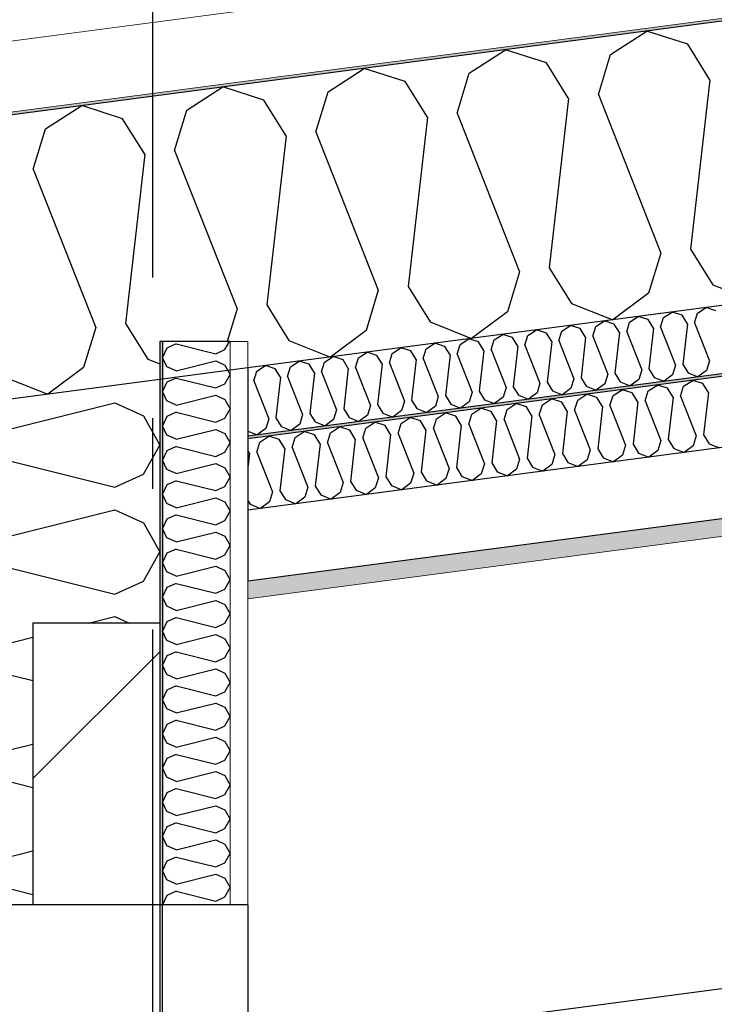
# Model space of a CAD drawing. Header units: millimetres. Extents: x -82116 to -58113, y 850 to 13065.
# Tile 10 of 78: x -77768 to -77274, y 6849 to 7548. Entities that reach past the tile are written whole.
import ezdxf
from ezdxf.enums import TextEntityAlignment as Align

# ---------------------------------------------------------------- set-up
doc = ezdxf.new("R2010")
doc.units = ezdxf.units.MM
doc.header["$LTSCALE"] = 0.5
doc.header["$MEASUREMENT"] = 0
doc.linetypes.add('Akselinje', pattern=[1500, 1000, -200, 100, -200])
doc.linetypes.add('PLINE', pattern=[0])
for name, color, linetype in [('0(Nye konstruksjoner)', 7, 'Continuous'), ('223- Bjelker', 7, 'Continuous'), ('223- Bjelker (Skravur)(Nye konstruksjoner)', 7, 'Continuous'), ('223- Bjelker(Nye konstruksjoner)', 7, 'Continuous'), ('232- Ikke-bærende yttervegger', 7, 'Continuous'), ('232- Ikke-bærende yttervegger (Skravur)', 7, 'Continuous'), ('232- Ikke-bærende yttervegger (Skravur)(Nye konstruksjoner)', 7, 'Continuous'), ('232- Ikke-bærende yttervegger(Nye konstruksjoner)', 7, 'Continuous'), ('256- Faste himlinger og overflatebehandling (Skravur)(Nye konstruksjoner)', 7, 'Continuous'), ('256- Faste himlinger og overflatebehandling(Nye konstruksjoner)', 7, 'Continuous'), ('261- Primærkonstruksjon (tak)', 7, 'Continuous'), ('261- Primærkonstruksjon (tak) (Skravur)', 7, 'Continuous'), ('262- Taktekking (Skravur)(Nye konstruksjoner)', 7, 'Continuous'), ('82-- Modullinjer', 7, 'Continuous')]:
    doc.layers.add(name, color=color, linetype=linetype)
doc.layers.add('236- Innvendig kledning og overflate(Nye konstruksjoner)', color=7, linetype='Continuous', lineweight=0)
doc.layers.add('262- Taktekking(Nye konstruksjoner)', color=7, linetype='Continuous', lineweight=0)
doc.styles.add('GENERATED_STYLE_1', font='arial.ttf')

# ---------------------------------------------------------------- blocks, each defined once
blk = doc.blocks.new('*X4')
at = {"layer": '261- Primærkonstruksjon (tak) (Skravur)', "linetype": 'PLINE'}
for p, q in [((-77348.02, 7523.64), (-77322.33, 7540.21)), ((-77293.23, 7530.85), (-77322.33, 7540.21)), ((-77448.32, 7510.43), (-77422.64, 7527)), ((-77393.54, 7517.64), (-77422.64, 7527)), ((-77277.47, 7505.6), (-77293.23, 7530.85)), ((-77356.7, 7495.17), (-77348.02, 7523.64)), ((-77548.63, 7497.23), (-77522.94, 7513.8)), ((-77493.84, 7504.44), (-77522.94, 7513.8)), ((-77377.78, 7492.39), (-77393.54, 7517.64)), ((-77457.01, 7481.96), (-77448.32, 7510.43)), ((-77277.47, 7505.6), (-77291.24, 7385.45)), ((-77648.94, 7484.02), (-77623.25, 7500.59)), ((-77594.15, 7491.23), (-77623.25, 7500.59)), ((-77478.08, 7479.19), (-77493.84, 7504.44)), ((-77557.32, 7468.76), (-77548.63, 7497.23)), ((-77377.78, 7492.39), (-77391.54, 7372.25)), ((-77356.7, 7495.17), (-77312.31, 7382.68)), ((-77749.24, 7470.81), (-77723.56, 7487.38)), ((-77694.46, 7478.03), (-77723.56, 7487.38)), ((-77578.39, 7465.98), (-77594.15, 7491.23)), ((-77678.7, 7452.78), (-77694.46, 7478.03)), ((-77657.62, 7455.55), (-77648.94, 7484.02)), ((-77478.08, 7479.19), (-77491.85, 7359.04)), ((-77457.01, 7481.96), (-77412.62, 7369.47)), ((-77757.93, 7442.34), (-77749.24, 7470.81)), ((-77578.39, 7465.98), (-77592.16, 7345.84)), ((-77557.32, 7468.76), (-77512.92, 7356.27)), ((-77678.7, 7452.78), (-77692.46, 7332.63)), ((-77657.62, 7455.55), (-77613.23, 7343.06)), ((-77757.93, 7442.34), (-77713.54, 7329.86)), ((-77312.31, 7382.68), (-77321, 7354.21)), ((-77291.24, 7385.45), (-77275.48, 7360.2)), ((-77412.62, 7369.47), (-77421.3, 7341)), ((-77391.54, 7372.25), (-77375.78, 7347)), ((-77491.85, 7359.04), (-77476.09, 7333.79)), ((-77275.48, 7360.2), (-77246.07, 7348.52)), ((-77512.92, 7356.27), (-77521.61, 7327.8)), ((-77321, 7354.21), (-77346.38, 7335.31)), ((-77592.16, 7345.84), (-77576.4, 7320.58)), ((-77375.78, 7347), (-77346.38, 7335.31)), ((-77613.23, 7343.06), (-77620.27, 7320)), ((-77421.3, 7341), (-77446.68, 7322.11)), ((-77692.46, 7332.63), (-77676.7, 7307.38)), ((-77476.09, 7333.79), (-77446.68, 7322.11)), ((-77713.54, 7329.86), (-77722.22, 7301.39)), ((-77521.61, 7327.8), (-77546.99, 7308.9)), ((-77576.4, 7320.58), (-77546.99, 7308.9)), ((-77676.7, 7307.38), (-77668.16, 7303.99)), ((-77722.22, 7301.39), (-77747.6, 7282.49)), ((-77777.01, 7294.17), (-77747.6, 7282.49))]:
    blk.add_line(p, q, dxfattribs=at)
blk = doc.blocks.new('*X9')
at = {"layer": '232- Ikke-bærende yttervegger (Skravur)', "linetype": 'PLINE'}
for p, q in [((-77788.03, 7254.41), (-77700.04, 7276.41)), ((-77700.04, 7276.41), (-77679.72, 7267.16)), ((-77808.35, 7263.66), (-77813.18, 7273.86)), ((-77788.03, 7254.41), (-77808.35, 7263.66)), ((-77679.72, 7267.16), (-77668.16, 7246.44)), ((-77679.72, 7225.72), (-77668.16, 7246.44)), ((-77788.03, 7238.47), (-77808.35, 7229.22)), ((-77788.03, 7238.47), (-77700.04, 7216.47)), ((-77808.35, 7229.22), (-77818.16, 7208.5)), ((-77700.04, 7216.47), (-77679.72, 7225.72)), ((-77808.35, 7187.78), (-77818.16, 7208.5)), ((-77788.03, 7178.53), (-77700.04, 7200.53)), ((-77700.04, 7200.53), (-77679.72, 7191.28)), ((-77679.72, 7191.28), (-77668.16, 7170.56)), ((-77788.03, 7178.53), (-77808.35, 7187.78)), ((-77679.72, 7149.84), (-77668.16, 7170.56)), ((-77788.03, 7162.59), (-77808.35, 7153.35)), ((-77788.03, 7162.59), (-77700.04, 7140.59)), ((-77808.35, 7153.35), (-77818.16, 7132.62)), ((-77700.04, 7140.59), (-77679.72, 7149.84)), ((-77808.35, 7111.9), (-77818.16, 7132.62)), ((-77718.65, 7120), (-77700.04, 7124.65)), ((-77700.04, 7124.65), (-77689.82, 7120)), ((-77788.03, 7102.66), (-77808.35, 7111.9)), ((-77788.03, 7102.66), (-77758.16, 7110.12)), ((-77788.03, 7086.71), (-77808.35, 7077.47)), ((-77788.03, 7086.71), (-77758.16, 7079.24)), ((-77808.35, 7077.47), (-77818.16, 7056.74)), ((-77808.35, 7036.02), (-77818.16, 7056.74)), ((-77788.03, 7026.78), (-77808.35, 7036.02)), ((-77788.03, 7026.78), (-77758.16, 7034.24)), ((-77788.03, 7010.83), (-77808.35, 7001.59)), ((-77788.03, 7010.83), (-77758.16, 7003.37)), ((-77808.35, 7001.59), (-77818.16, 6980.87)), ((-77808.35, 6960.14), (-77818.16, 6980.87)), ((-77788.03, 6950.9), (-77808.35, 6960.14)), ((-77788.03, 6950.9), (-77758.16, 6958.37)), ((-77788.03, 6934.96), (-77808.35, 6925.71)), ((-77788.03, 6934.96), (-77758.16, 6927.49)), ((-77808.35, 6925.71), (-77811.05, 6920))]:
    blk.add_line(p, q, dxfattribs=at)
blk = doc.blocks.new('*X14')
at = {"layer": '256- Faste himlinger og overflatebehandling (Skravur)(Nye konstruksjoner)', "linetype": 'PLINE'}
for p, q in [((-77310.41, 7336.88), (-77304.25, 7340.86)), ((-77297.27, 7338.62), (-77304.25, 7340.86)), ((-77293.48, 7332.56), (-77297.27, 7338.62)), ((-77288.43, 7333.22), (-77286.34, 7340.05)), ((-77286.34, 7340.05), (-77280.18, 7344.03)), ((-77273.19, 7341.78), (-77280.18, 7344.03)), ((-77382.63, 7327.38), (-77376.47, 7331.35)), ((-77369.49, 7329.11), (-77376.47, 7331.35)), ((-77358.56, 7330.55), (-77352.4, 7334.52)), ((-77345.41, 7332.28), (-77352.4, 7334.52)), ((-77341.63, 7326.22), (-77345.41, 7332.28)), ((-77336.57, 7326.88), (-77334.49, 7333.72)), ((-77334.49, 7333.72), (-77328.32, 7337.69)), ((-77321.34, 7335.45), (-77328.32, 7337.69)), ((-77317.56, 7329.39), (-77321.34, 7335.45)), ((-77312.5, 7330.05), (-77310.41, 7336.88)), ((-77293.48, 7332.56), (-77296.79, 7303.72)), ((-77288.43, 7333.22), (-77277.77, 7306.22)), ((-77430.78, 7321.04), (-77424.62, 7325.01)), ((-77417.63, 7322.77), (-77424.62, 7325.01)), ((-77408.79, 7317.37), (-77406.71, 7324.21)), ((-77406.71, 7324.21), (-77400.54, 7328.18)), ((-77393.56, 7325.94), (-77400.54, 7328.18)), ((-77389.78, 7319.88), (-77393.56, 7325.94)), ((-77384.72, 7320.54), (-77382.63, 7327.38)), ((-77365.7, 7323.05), (-77369.49, 7329.11)), ((-77360.65, 7323.71), (-77358.56, 7330.55)), ((-77341.63, 7326.22), (-77344.93, 7297.38)), ((-77336.57, 7326.88), (-77325.92, 7299.89)), ((-77317.56, 7329.39), (-77320.86, 7300.55)), ((-77312.5, 7330.05), (-77301.84, 7303.05)), ((-77478.93, 7314.7), (-77472.76, 7318.68)), ((-77465.78, 7316.43), (-77472.76, 7318.68)), ((-77456.94, 7311.04), (-77454.86, 7317.87)), ((-77454.86, 7317.87), (-77448.69, 7321.85)), ((-77441.71, 7319.6), (-77448.69, 7321.85)), ((-77437.92, 7313.54), (-77441.71, 7319.6)), ((-77432.87, 7314.2), (-77430.78, 7321.04)), ((-77413.85, 7316.71), (-77417.63, 7322.77)), ((-77408.79, 7317.37), (-77398.14, 7290.38)), ((-77389.78, 7319.88), (-77393.08, 7291.04)), ((-77384.72, 7320.54), (-77374.07, 7293.55)), ((-77365.7, 7323.05), (-77369.01, 7294.21)), ((-77360.65, 7323.71), (-77349.99, 7296.72)), ((-77527.08, 7308.36), (-77520.91, 7312.34)), ((-77513.93, 7310.09), (-77520.91, 7312.34)), ((-77510.15, 7304.03), (-77513.93, 7310.09)), ((-77505.09, 7304.7), (-77503, 7311.53)), ((-77503, 7311.53), (-77496.84, 7315.51)), ((-77489.85, 7313.26), (-77496.84, 7315.51)), ((-77486.07, 7307.2), (-77489.85, 7313.26)), ((-77481.01, 7307.87), (-77478.93, 7314.7)), ((-77462, 7310.37), (-77465.78, 7316.43)), ((-77462, 7310.37), (-77465.3, 7281.53)), ((-77456.94, 7311.04), (-77446.29, 7284.04)), ((-77437.92, 7313.54), (-77441.23, 7284.7)), ((-77432.87, 7314.2), (-77422.21, 7287.21)), ((-77413.85, 7316.71), (-77417.15, 7287.87)), ((-77575.22, 7302.02), (-77569.06, 7306)), ((-77562.07, 7303.75), (-77569.06, 7306)), ((-77558.29, 7297.69), (-77562.07, 7303.75)), ((-77553.23, 7298.36), (-77551.15, 7305.19)), ((-77551.15, 7305.19), (-77544.98, 7309.17)), ((-77538, 7306.92), (-77544.98, 7309.17)), ((-77534.22, 7300.86), (-77538, 7306.92)), ((-77529.16, 7301.53), (-77527.08, 7308.36)), ((-77510.15, 7304.03), (-77513.45, 7275.2)), ((-77505.09, 7304.7), (-77494.43, 7277.7)), ((-77486.07, 7307.2), (-77489.38, 7278.37)), ((-77481.01, 7307.87), (-77470.36, 7280.87)), ((-77301.84, 7303.05), (-77303.93, 7296.22)), ((-77296.79, 7303.72), (-77293, 7297.66)), ((-77277.77, 7306.22), (-77279.86, 7299.39)), ((-77601.38, 7292.02), (-77599.3, 7298.85)), ((-77599.3, 7298.85), (-77593.13, 7302.83)), ((-77586.15, 7300.58), (-77593.13, 7302.83)), ((-77582.37, 7294.52), (-77586.15, 7300.58)), ((-77577.31, 7295.19), (-77575.22, 7302.02)), ((-77558.29, 7297.69), (-77561.6, 7268.86)), ((-77553.23, 7298.36), (-77542.58, 7271.36)), ((-77534.22, 7300.86), (-77537.52, 7272.03)), ((-77529.16, 7301.53), (-77518.51, 7274.53)), ((-77349.99, 7296.72), (-77352.08, 7289.88)), ((-77344.93, 7297.38), (-77341.15, 7291.32)), ((-77325.92, 7299.89), (-77328, 7293.05)), ((-77320.86, 7300.55), (-77317.08, 7294.49)), ((-77303.93, 7296.22), (-77310.02, 7291.69)), ((-77293, 7297.66), (-77285.95, 7294.86)), ((-77279.86, 7299.39), (-77285.95, 7294.86)), ((-77601.38, 7292.02), (-77590.73, 7265.02)), ((-77582.37, 7294.52), (-77585.67, 7265.69)), ((-77577.31, 7295.19), (-77566.65, 7268.19)), ((-77398.14, 7290.38), (-77400.22, 7283.54)), ((-77393.08, 7291.04), (-77389.3, 7284.98)), ((-77374.07, 7293.55), (-77376.15, 7286.71)), ((-77369.01, 7294.21), (-77365.23, 7288.15)), ((-77352.08, 7289.88), (-77358.17, 7285.35)), ((-77341.15, 7291.32), (-77334.09, 7288.52)), ((-77328, 7293.05), (-77334.09, 7288.52)), ((-77317.08, 7294.49), (-77310.02, 7291.69)), ((-77446.29, 7284.04), (-77448.37, 7277.21)), ((-77441.23, 7284.7), (-77437.45, 7278.64)), ((-77422.21, 7287.21), (-77424.3, 7280.37)), ((-77417.15, 7287.87), (-77413.37, 7281.81)), ((-77400.22, 7283.54), (-77406.32, 7279.01)), ((-77389.3, 7284.98), (-77382.24, 7282.18)), ((-77376.15, 7286.71), (-77382.24, 7282.18)), ((-77365.23, 7288.15), (-77358.17, 7285.35)), ((-77513.45, 7275.2), (-77509.67, 7269.14)), ((-77494.43, 7277.7), (-77496.52, 7270.87)), ((-77489.38, 7278.37), (-77485.59, 7272.31)), ((-77470.36, 7280.87), (-77472.44, 7274.04)), ((-77465.3, 7281.53), (-77461.52, 7275.47)), ((-77461.52, 7275.47), (-77454.46, 7272.67)), ((-77448.37, 7277.21), (-77454.46, 7272.67)), ((-77437.45, 7278.64), (-77430.39, 7275.84)), ((-77424.3, 7280.37), (-77430.39, 7275.84)), ((-77413.37, 7281.81), (-77406.32, 7279.01)), ((-77566.65, 7268.19), (-77568.74, 7261.36)), ((-77561.6, 7268.86), (-77557.81, 7262.8)), ((-77542.58, 7271.36), (-77544.67, 7264.53)), ((-77537.52, 7272.03), (-77533.74, 7265.97)), ((-77518.51, 7274.53), (-77520.59, 7267.7)), ((-77509.67, 7269.14), (-77502.61, 7266.33)), ((-77496.52, 7270.87), (-77502.61, 7266.33)), ((-77485.59, 7272.31), (-77478.54, 7269.5)), ((-77472.44, 7274.04), (-77478.54, 7269.5)), ((-77590.73, 7265.02), (-77592.81, 7258.19)), ((-77585.67, 7265.69), (-77581.89, 7259.63)), ((-77568.74, 7261.36), (-77574.83, 7256.82)), ((-77557.81, 7262.8), (-77550.76, 7259.99)), ((-77544.67, 7264.53), (-77550.76, 7259.99)), ((-77533.74, 7265.97), (-77526.68, 7263.16)), ((-77520.59, 7267.7), (-77526.68, 7263.16)), ((-77605.66, 7256.34), (-77598.9, 7253.65)), ((-77592.81, 7258.19), (-77598.9, 7253.65)), ((-77581.89, 7259.63), (-77574.83, 7256.82))]:
    blk.add_line(p, q, dxfattribs=at)
blk = doc.blocks.new('*X15')
at = {"layer": '256- Faste himlinger og overflatebehandling (Skravur)(Nye konstruksjoner)', "linetype": 'PLINE'}
for p, q in [((-77321.2, 7284.9), (-77314.78, 7289.04)), ((-77307.5, 7286.7), (-77314.78, 7289.04)), ((-77296.12, 7288.2), (-77289.7, 7292.35)), ((-77282.42, 7290.01), (-77289.7, 7292.35)), ((-77278.48, 7283.69), (-77282.42, 7290.01)), ((-77371.35, 7278.3), (-77364.93, 7282.44)), ((-77357.65, 7280.1), (-77364.93, 7282.44)), ((-77346.27, 7281.6), (-77339.85, 7285.74)), ((-77332.58, 7283.4), (-77339.85, 7285.74)), ((-77328.64, 7277.09), (-77332.58, 7283.4)), ((-77323.37, 7277.78), (-77321.2, 7284.9)), ((-77303.56, 7280.39), (-77307.5, 7286.7)), ((-77298.29, 7281.09), (-77296.12, 7288.2)), ((-77278.48, 7283.69), (-77281.93, 7253.66)), ((-77421.5, 7271.7), (-77415.08, 7275.84)), ((-77407.81, 7273.5), (-77415.08, 7275.84)), ((-77398.6, 7267.88), (-77396.43, 7275)), ((-77396.43, 7275), (-77390.01, 7279.14)), ((-77382.73, 7276.8), (-77390.01, 7279.14)), ((-77378.79, 7270.49), (-77382.73, 7276.8)), ((-77373.52, 7271.18), (-77371.35, 7278.3)), ((-77353.71, 7273.79), (-77357.65, 7280.1)), ((-77348.45, 7274.48), (-77346.27, 7281.6)), ((-77328.64, 7277.09), (-77332.08, 7247.05)), ((-77323.37, 7277.78), (-77312.27, 7249.66)), ((-77303.56, 7280.39), (-77307, 7250.36)), ((-77298.29, 7281.09), (-77287.19, 7252.96)), ((-77471.66, 7265.09), (-77465.23, 7269.24)), ((-77457.96, 7266.9), (-77465.23, 7269.24)), ((-77448.75, 7261.28), (-77446.58, 7268.39)), ((-77446.58, 7268.39), (-77440.16, 7272.54)), ((-77432.88, 7270.2), (-77440.16, 7272.54)), ((-77428.94, 7263.88), (-77432.88, 7270.2)), ((-77423.67, 7264.58), (-77421.5, 7271.7)), ((-77403.87, 7267.19), (-77407.81, 7273.5)), ((-77378.79, 7270.49), (-77382.23, 7240.45)), ((-77373.52, 7271.18), (-77362.42, 7243.06)), ((-77353.71, 7273.79), (-77357.16, 7243.75)), ((-77348.45, 7274.48), (-77337.35, 7246.36)), ((-77521.81, 7258.49), (-77515.39, 7262.63)), ((-77508.11, 7260.29), (-77515.39, 7262.63)), ((-77498.9, 7254.67), (-77496.73, 7261.79)), ((-77496.73, 7261.79), (-77490.31, 7265.93)), ((-77483.04, 7263.59), (-77490.31, 7265.93)), ((-77479.1, 7257.28), (-77483.04, 7263.59)), ((-77473.83, 7257.98), (-77471.66, 7265.09)), ((-77454.02, 7260.58), (-77457.96, 7266.9)), ((-77448.75, 7261.28), (-77437.65, 7233.15)), ((-77428.94, 7263.88), (-77432.38, 7233.85)), ((-77423.67, 7264.58), (-77412.58, 7236.46)), ((-77403.87, 7267.19), (-77407.31, 7237.15)), ((-77398.6, 7267.88), (-77387.5, 7239.76)), ((-77571.96, 7251.89), (-77565.54, 7256.03)), ((-77558.27, 7253.69), (-77565.54, 7256.03)), ((-77549.06, 7248.07), (-77546.89, 7255.19)), ((-77546.89, 7255.19), (-77540.46, 7259.33)), ((-77533.19, 7256.99), (-77540.46, 7259.33)), ((-77529.25, 7250.68), (-77533.19, 7256.99)), ((-77523.98, 7251.37), (-77521.81, 7258.49)), ((-77504.17, 7253.98), (-77508.11, 7260.29)), ((-77504.17, 7253.98), (-77507.61, 7223.94)), ((-77498.9, 7254.67), (-77487.81, 7226.55)), ((-77479.1, 7257.28), (-77482.54, 7227.25)), ((-77473.83, 7257.98), (-77462.73, 7229.85)), ((-77454.02, 7260.58), (-77457.46, 7230.55)), ((-77599.21, 7241.47), (-77597.04, 7248.59)), ((-77597.04, 7248.59), (-77590.62, 7252.73)), ((-77583.34, 7250.39), (-77590.62, 7252.73)), ((-77579.4, 7244.08), (-77583.34, 7250.39)), ((-77574.13, 7244.77), (-77571.96, 7251.89)), ((-77554.33, 7247.38), (-77558.27, 7253.69)), ((-77554.33, 7247.38), (-77557.77, 7217.34)), ((-77549.06, 7248.07), (-77537.96, 7219.95)), ((-77529.25, 7250.68), (-77532.69, 7220.64)), ((-77523.98, 7251.37), (-77512.88, 7223.25)), ((-77332.08, 7247.05), (-77328.14, 7240.74)), ((-77312.27, 7249.66), (-77314.44, 7242.54)), ((-77307, 7250.36), (-77303.06, 7244.04)), ((-77287.19, 7252.96), (-77289.37, 7245.85)), ((-77281.93, 7253.66), (-77277.99, 7247.34)), ((-77277.99, 7247.34), (-77270.63, 7244.42)), ((-77604.48, 7240.77), (-77605.66, 7242.67)), ((-77604.48, 7240.77), (-77605.66, 7230.48)), ((-77599.21, 7241.47), (-77588.11, 7213.35)), ((-77579.4, 7244.08), (-77582.84, 7214.04)), ((-77574.13, 7244.77), (-77563.04, 7216.65)), ((-77382.23, 7240.45), (-77378.29, 7234.14)), ((-77362.42, 7243.06), (-77364.6, 7235.94)), ((-77357.16, 7243.75), (-77353.22, 7237.44)), ((-77337.35, 7246.36), (-77339.52, 7239.24)), ((-77328.14, 7240.74), (-77320.79, 7237.82)), ((-77314.44, 7242.54), (-77320.79, 7237.82)), ((-77303.06, 7244.04), (-77295.71, 7241.12)), ((-77289.37, 7245.85), (-77295.71, 7241.12)), ((-77437.65, 7233.15), (-77439.83, 7226.04)), ((-77432.38, 7233.85), (-77428.44, 7227.54)), ((-77412.58, 7236.46), (-77414.75, 7229.34)), ((-77407.31, 7237.15), (-77403.37, 7230.84)), ((-77387.5, 7239.76), (-77389.67, 7232.64)), ((-77378.29, 7234.14), (-77370.94, 7231.22)), ((-77364.6, 7235.94), (-77370.94, 7231.22)), ((-77353.22, 7237.44), (-77345.86, 7234.52)), ((-77339.52, 7239.24), (-77345.86, 7234.52)), ((-77487.81, 7226.55), (-77489.98, 7219.43)), ((-77482.54, 7227.25), (-77478.6, 7220.93)), ((-77462.73, 7229.85), (-77464.9, 7222.74)), ((-77457.46, 7230.55), (-77453.52, 7224.23)), ((-77439.83, 7226.04), (-77446.17, 7221.31)), ((-77428.44, 7227.54), (-77421.09, 7224.62)), ((-77414.75, 7229.34), (-77421.09, 7224.62)), ((-77403.37, 7230.84), (-77396.02, 7227.92)), ((-77389.67, 7232.64), (-77396.02, 7227.92)), ((-77537.96, 7219.95), (-77540.13, 7212.83)), ((-77532.69, 7220.64), (-77528.75, 7214.33)), ((-77512.88, 7223.25), (-77515.06, 7216.13)), ((-77507.61, 7223.94), (-77503.67, 7217.63)), ((-77489.98, 7219.43), (-77496.32, 7214.71)), ((-77478.6, 7220.93), (-77471.25, 7218.01)), ((-77464.9, 7222.74), (-77471.25, 7218.01)), ((-77453.52, 7224.23), (-77446.17, 7221.31)), ((-77588.11, 7213.35), (-77590.28, 7206.23)), ((-77582.84, 7214.04), (-77578.9, 7207.73)), ((-77563.04, 7216.65), (-77565.21, 7209.53)), ((-77557.77, 7217.34), (-77553.83, 7211.03)), ((-77540.13, 7212.83), (-77546.48, 7208.11)), ((-77528.75, 7214.33), (-77521.4, 7211.41)), ((-77515.06, 7216.13), (-77521.4, 7211.41)), ((-77503.67, 7217.63), (-77496.32, 7214.71)), ((-77605.66, 7207.12), (-77603.98, 7204.43)), ((-77590.28, 7206.23), (-77596.63, 7201.51)), ((-77578.9, 7207.73), (-77571.55, 7204.81)), ((-77565.21, 7209.53), (-77571.55, 7204.81)), ((-77553.83, 7211.03), (-77546.48, 7208.11)), ((-77603.98, 7204.43), (-77596.63, 7201.51))]:
    blk.add_line(p, q, dxfattribs=at)
blk = doc.blocks.new('*X17')
at = {"layer": '232- Ikke-bærende yttervegger (Skravur)(Nye konstruksjoner)', "linetype": 'PLINE'}
for p, q in [((-77656.52, 7318.25), (-77663.02, 7315.29)), ((-77656.52, 7318.25), (-77628.36, 7311.21)), ((-77621.86, 7314.17), (-77618.61, 7320)), ((-77663.02, 7315.29), (-77666.16, 7308.66)), ((-77628.36, 7311.21), (-77621.86, 7314.17)), ((-77663.02, 7302.03), (-77666.16, 7308.66)), ((-77656.52, 7299.07), (-77628.36, 7306.11)), ((-77628.36, 7306.11), (-77621.86, 7303.15)), ((-77621.86, 7303.15), (-77618.16, 7296.52)), ((-77656.52, 7299.07), (-77663.02, 7302.03)), ((-77621.86, 7289.89), (-77618.16, 7296.52)), ((-77663.02, 7291.01), (-77666.16, 7284.38)), ((-77656.52, 7293.97), (-77663.02, 7291.01)), ((-77656.52, 7293.97), (-77628.36, 7286.93)), ((-77628.36, 7286.93), (-77621.86, 7289.89)), ((-77663.02, 7277.75), (-77666.16, 7284.38)), ((-77656.52, 7274.79), (-77663.02, 7277.75)), ((-77656.52, 7274.79), (-77628.36, 7281.83)), ((-77628.36, 7281.83), (-77621.86, 7278.87)), ((-77621.86, 7278.87), (-77618.16, 7272.24)), ((-77656.52, 7269.69), (-77663.02, 7266.73)), ((-77656.52, 7269.69), (-77628.36, 7262.65)), ((-77621.86, 7265.61), (-77618.16, 7272.24)), ((-77663.02, 7266.73), (-77666.16, 7260.1)), ((-77628.36, 7262.65), (-77621.86, 7265.61)), ((-77663.02, 7253.47), (-77666.16, 7260.1)), ((-77656.52, 7250.51), (-77628.36, 7257.55)), ((-77628.36, 7257.55), (-77621.86, 7254.59)), ((-77621.86, 7254.59), (-77618.16, 7247.96)), ((-77656.52, 7250.51), (-77663.02, 7253.47)), ((-77621.86, 7241.33), (-77618.16, 7247.96)), ((-77663.02, 7242.45), (-77666.16, 7235.82)), ((-77656.52, 7245.41), (-77663.02, 7242.45)), ((-77656.52, 7245.41), (-77628.36, 7238.37)), ((-77628.36, 7238.37), (-77621.86, 7241.33)), ((-77663.02, 7229.19), (-77666.16, 7235.82)), ((-77656.52, 7226.23), (-77628.36, 7233.27)), ((-77628.36, 7233.27), (-77621.86, 7230.31)), ((-77656.52, 7226.23), (-77663.02, 7229.19)), ((-77621.86, 7230.31), (-77618.16, 7223.68)), ((-77656.52, 7221.13), (-77663.02, 7218.17)), ((-77656.52, 7221.13), (-77628.36, 7214.09)), ((-77621.86, 7217.05), (-77618.16, 7223.68)), ((-77663.02, 7218.17), (-77666.16, 7211.54)), ((-77628.36, 7214.09), (-77621.86, 7217.05)), ((-77663.02, 7204.91), (-77666.16, 7211.54)), ((-77656.52, 7201.95), (-77628.36, 7208.99)), ((-77628.36, 7208.99), (-77621.86, 7206.03)), ((-77621.86, 7206.03), (-77618.16, 7199.4)), ((-77656.52, 7201.95), (-77663.02, 7204.91)), ((-77621.86, 7192.77), (-77618.16, 7199.4)), ((-77663.02, 7193.89), (-77666.16, 7187.26)), ((-77656.52, 7196.85), (-77663.02, 7193.89)), ((-77656.52, 7196.85), (-77628.36, 7189.81)), ((-77628.36, 7189.81), (-77621.86, 7192.77)), ((-77663.02, 7180.63), (-77666.16, 7187.26)), ((-77656.52, 7177.67), (-77628.36, 7184.71)), ((-77628.36, 7184.71), (-77621.86, 7181.75)), ((-77656.52, 7177.67), (-77663.02, 7180.63)), ((-77621.86, 7181.75), (-77618.16, 7175.12)), ((-77656.52, 7172.57), (-77663.02, 7169.61)), ((-77656.52, 7172.57), (-77628.36, 7165.53)), ((-77621.86, 7168.49), (-77618.16, 7175.12)), ((-77663.02, 7169.61), (-77666.16, 7162.98)), ((-77628.36, 7165.53), (-77621.86, 7168.49)), ((-77663.02, 7156.34), (-77666.16, 7162.98)), ((-77656.52, 7153.39), (-77663.02, 7156.34)), ((-77656.52, 7153.39), (-77628.36, 7160.42)), ((-77628.36, 7160.42), (-77621.86, 7157.47)), ((-77621.86, 7157.47), (-77618.16, 7150.83)), ((-77621.86, 7144.2), (-77618.16, 7150.83)), ((-77663.02, 7145.33), (-77666.16, 7138.69)), ((-77656.52, 7148.28), (-77663.02, 7145.33)), ((-77656.52, 7148.28), (-77628.36, 7141.24)), ((-77628.36, 7141.24), (-77621.86, 7144.2)), ((-77663.02, 7132.06), (-77666.16, 7138.69)), ((-77656.52, 7129.1), (-77628.36, 7136.14)), ((-77628.36, 7136.14), (-77621.86, 7133.18)), ((-77656.52, 7129.1), (-77663.02, 7132.06)), ((-77621.86, 7133.18), (-77618.16, 7126.55)), ((-77656.52, 7124), (-77663.02, 7121.04)), ((-77656.52, 7124), (-77628.36, 7116.96)), ((-77621.86, 7119.92), (-77618.16, 7126.55)), ((-77663.02, 7121.04), (-77666.16, 7114.41)), ((-77663.02, 7107.78), (-77666.16, 7114.41)), ((-77628.36, 7116.96), (-77621.86, 7119.92)), ((-77656.52, 7104.82), (-77663.02, 7107.78)), ((-77656.52, 7104.82), (-77628.36, 7111.86)), ((-77628.36, 7111.86), (-77621.86, 7108.9)), ((-77621.86, 7108.9), (-77618.16, 7102.27)), ((-77621.86, 7095.64), (-77618.16, 7102.27)), ((-77663.02, 7096.76), (-77666.16, 7090.13)), ((-77656.52, 7099.72), (-77663.02, 7096.76)), ((-77656.52, 7099.72), (-77628.36, 7092.68)), ((-77628.36, 7092.68), (-77621.86, 7095.64)), ((-77663.02, 7083.5), (-77666.16, 7090.13)), ((-77656.52, 7080.54), (-77628.36, 7087.58)), ((-77628.36, 7087.58), (-77621.86, 7084.62)), ((-77656.52, 7080.54), (-77663.02, 7083.5)), ((-77621.86, 7084.62), (-77618.16, 7077.99)), ((-77663.02, 7072.48), (-77666.16, 7065.85)), ((-77656.52, 7075.44), (-77663.02, 7072.48)), ((-77656.52, 7075.44), (-77628.36, 7068.4)), ((-77621.86, 7071.36), (-77618.16, 7077.99)), ((-77663.02, 7059.22), (-77666.16, 7065.85)), ((-77628.36, 7068.4), (-77621.86, 7071.36)), ((-77656.52, 7056.26), (-77663.02, 7059.22)), ((-77656.52, 7056.26), (-77628.36, 7063.3)), ((-77628.36, 7063.3), (-77621.86, 7060.34)), ((-77621.86, 7060.34), (-77618.16, 7053.71)), ((-77621.86, 7047.08), (-77618.16, 7053.71)), ((-77663.02, 7048.2), (-77666.16, 7041.57)), ((-77656.52, 7051.16), (-77663.02, 7048.2)), ((-77656.52, 7051.16), (-77628.36, 7044.12)), ((-77628.36, 7044.12), (-77621.86, 7047.08)), ((-77663.02, 7034.94), (-77666.16, 7041.57)), ((-77656.52, 7031.98), (-77628.36, 7039.02)), ((-77628.36, 7039.02), (-77621.86, 7036.06)), ((-77656.52, 7031.98), (-77663.02, 7034.94)), ((-77621.86, 7036.06), (-77618.16, 7029.43)), ((-77663.02, 7023.92), (-77666.16, 7017.29)), ((-77656.52, 7026.88), (-77663.02, 7023.92)), ((-77656.52, 7026.88), (-77628.36, 7019.84)), ((-77621.86, 7022.8), (-77618.16, 7029.43)), ((-77663.02, 7010.66), (-77666.16, 7017.29)), ((-77628.36, 7019.84), (-77621.86, 7022.8)), ((-77656.52, 7007.7), (-77663.02, 7010.66)), ((-77656.52, 7007.7), (-77628.36, 7014.74)), ((-77628.36, 7014.74), (-77621.86, 7011.78)), ((-77621.86, 7011.78), (-77618.16, 7005.15)), ((-77656.52, 7002.6), (-77663.02, 6999.64)), ((-77656.52, 7002.6), (-77628.36, 6995.56)), ((-77621.86, 6998.52), (-77618.16, 7005.15)), ((-77663.02, 6999.64), (-77666.16, 6993.01)), ((-77628.36, 6995.56), (-77621.86, 6998.52)), ((-77663.02, 6986.38), (-77666.16, 6993.01)), ((-77656.52, 6983.42), (-77628.36, 6990.46)), ((-77628.36, 6990.46), (-77621.86, 6987.5)), ((-77656.52, 6983.42), (-77663.02, 6986.38)), ((-77621.86, 6987.5), (-77618.16, 6980.87)), ((-77663.02, 6975.36), (-77666.16, 6968.73)), ((-77656.52, 6978.32), (-77663.02, 6975.36)), ((-77656.52, 6978.32), (-77628.36, 6971.28)), ((-77621.86, 6974.23), (-77618.16, 6980.87)), ((-77663.02, 6962.09), (-77666.16, 6968.73)), ((-77628.36, 6971.28), (-77621.86, 6974.23)), ((-77656.52, 6959.14), (-77663.02, 6962.09)), ((-77656.52, 6959.14), (-77628.36, 6966.17)), ((-77628.36, 6966.17), (-77621.86, 6963.22)), ((-77621.86, 6963.22), (-77618.16, 6956.58)), ((-77656.52, 6954.03), (-77663.02, 6951.07)), ((-77656.52, 6954.03), (-77628.36, 6946.99)), ((-77621.86, 6949.95), (-77618.16, 6956.58)), ((-77663.02, 6951.07), (-77666.16, 6944.44)), ((-77628.36, 6946.99), (-77621.86, 6949.95)), ((-77663.02, 6937.81), (-77666.16, 6944.44)), ((-77656.52, 6934.85), (-77628.36, 6941.89)), ((-77628.36, 6941.89), (-77621.86, 6938.93)), ((-77656.52, 6934.85), (-77663.02, 6937.81)), ((-77621.86, 6938.93), (-77618.16, 6932.3)), ((-77663.02, 6926.79), (-77666.16, 6920.16)), ((-77656.52, 6929.75), (-77663.02, 6926.79)), ((-77656.52, 6929.75), (-77628.36, 6922.71)), ((-77628.36, 6922.71), (-77621.86, 6925.67)), ((-77621.86, 6925.67), (-77618.16, 6932.3)), ((-77666.08, 6920), (-77666.16, 6920.16))]:
    blk.add_line(p, q, dxfattribs=at)
blk = doc.blocks.new('Standard grid marker[1]', base_point=(-77673.16, 12565.45))
at = {"layer": '82-- Modullinjer', "linetype": 'Akselinje'}
blk.add_line((-77673.16, 12365.45), (-77673.16, 1550), dxfattribs=at)
at = {"layer": '82-- Modullinjer', "style": 'GENERATED_STYLE_1'}
for tag, p in [('AC_MarkerText_1_0', (-77673.16, 12902.95)), ('AC_MarkerText_1_1', (-77673.16, 1187.5))]:
    blk.add_attdef(tag, text='', height=175, rotation=360, dxfattribs=at).set_placement(p, align=Align.TOP_CENTER)

msp = doc.modelspace()

# ---------------------------------------------------------------- hatches: boundary and pattern name
at = {"layer": '223- Bjelker (Skravur)(Nye konstruksjoner)', "linetype": 'Continuous'}
h = msp.add_hatch(dxfattribs=at)
h.set_pattern_fill('Skrålinjer_3', color=256, style=0, pattern_type=2)
h.set_pattern_definition([(45, (0, 0), (-127.2792, 127.2792), [])])
h.paths.add_polyline_path([(-77758.16, 7120), (-77758.16, 6920), (-77668.16, 6920), (-77668.16, 7120)])
at = {"layer": '232- Ikke-bærende yttervegger (Skravur)(Nye konstruksjoner)', "linetype": 'Continuous'}
msp.add_hatch(color=256, dxfattribs=at).paths.add_polyline_path([(-77668.16, 7320), (-77668.16, 6920), (-77666.16, 6920), (-77666.16, 7320)])
h = msp.add_hatch(dxfattribs=at)
h.set_pattern_fill('Gips', color=256, style=0, pattern_type=2)
h.set_pattern_definition([(270, (0, 0), (86.60254, 0), [0, -50]), (270, (43.3, -25), (86.60254, 0), [0, -50])])
h.paths.add_polyline_path([(-77618.16, 6920), (-77605.66, 6920), (-77605.66, 7320), (-77618.16, 7320)])
at = {"layer": '256- Faste himlinger og overflatebehandling (Skravur)(Nye konstruksjoner)', "linetype": 'Continuous'}
msp.add_hatch(color=256, dxfattribs=at).paths.add_polyline_path([(-77605.66, 7252.77), (-77605.66, 7250.75), (-68823.16, 8406.99), (-68823.16, 8409)])
h = msp.add_hatch(dxfattribs=at)
h.set_pattern_fill('Gips', color=256, style=0, pattern_type=2)
h.set_pattern_definition([(7.5, (0, 0), (-11.3039, 85.86164), [0, -50]), (7.5, (19.13, 46.19), (-11.3039, 85.86164), [0, -50])])
h.paths.add_polyline_path([(-77605.66, 7137.28), (-68823.16, 8293.52), (-68823.16, 8306.12), (-77605.66, 7149.89)])
at = {"layer": '262- Taktekking (Skravur)(Nye konstruksjoner)', "linetype": 'Continuous'}
h = msp.add_hatch(dxfattribs=at)
h.set_pattern_fill('Prikker_tett', color=256, style=0, pattern_type=2)
h.set_pattern_definition([(0, (0, 0), (0, 43.30127), [0, -25]), (0, (12.5, 21.65), (0, 43.30127), [0, -25])])
h.paths.add_polyline_path([(-78118.16, 7435.43), (-64188.16, 9269.35), (-64188.16, 9271.37), (-78118.16, 7437.45)])

# ---------------------------------------------------------------- linework, layer by layer
at = {"layer": '0(Nye konstruksjoner)', "linetype": 'PLINE'}
for p, q in [((-77668.16, 6920), (-77668.16, 6330)), ((-77666.16, 4500), (-77666.16, 6920)), ((-77605.66, 6920), (-77605.66, 4500))]:
    msp.add_line(p, q, dxfattribs=at)
at = {"layer": '0(Nye konstruksjoner)', "linetype": 'PLINE', "flags": 128}
for points in [[(-77668.16, 6920), (-77758.16, 6920), (-77785.16, 6920), (-77818.16, 6920)], [(-77605.66, 6920), (-77618.16, 6920), (-77666.16, 6920), (-77668.16, 6920)]]:
    msp.add_lwpolyline(points, dxfattribs=at)
at = {"layer": '223- Bjelker', "linetype": 'PLINE'}
msp.add_line((-77578.16, 6820), (-68823.16, 7972.62), dxfattribs=at)
at = {"layer": '223- Bjelker(Nye konstruksjoner)', "linetype": 'PLINE'}
msp.add_line((-77668.16, 7120), (-77668.16, 6920), dxfattribs=at)
at = {"layer": '232- Ikke-bærende yttervegger', "linetype": 'PLINE'}
for p, q in [((-77668.16, 7292.95), (-77668.16, 7120)), ((-77758.16, 7120), (-77758.16, 6920)), ((-77668.16, 7120), (-77758.16, 7120))]:
    msp.add_line(p, q, dxfattribs=at)
at = {"layer": '232- Ikke-bærende yttervegger(Nye konstruksjoner)', "linetype": 'PLINE'}
for p, q in [((-77668.16, 7320), (-77668.16, 7292.95)), ((-77666.16, 7320), (-77666.16, 6920)), ((-77666.16, 4500), (-77666.16, 6920))]:
    msp.add_line(p, q, dxfattribs=at)
at = {"layer": '232- Ikke-bærende yttervegger(Nye konstruksjoner)', "linetype": 'PLINE', "flags": 128}
msp.add_lwpolyline([(-77618.16, 7320), (-77666.16, 7320), (-77668.16, 7320)], dxfattribs=at)
at = {"layer": '236- Innvendig kledning og overflate(Nye konstruksjoner)', "linetype": 'PLINE'}
for p, q in [((-68823.16, 8293.52), (-77605.66, 7137.28)), ((-77618.16, 7320), (-77618.16, 6920)), ((-77605.66, 7320), (-77618.16, 7320)), ((-77605.66, 7320), (-77605.66, 7301.18)), ((-77605.66, 7149.89), (-77605.66, 7137.28)), ((-77605.66, 7137.28), (-77605.66, 6920))]:
    msp.add_line(p, q, dxfattribs=at)
at = {"layer": '256- Faste himlinger og overflatebehandling(Nye konstruksjoner)', "linetype": 'PLINE'}
for p, q in [((-68823.16, 8409), (-77605.66, 7252.77)), ((-68823.16, 8406.99), (-77605.66, 7250.75)), ((-68823.16, 8356.55), (-77605.66, 7200.32)), ((-68823.16, 8306.12), (-77605.66, 7149.89))]:
    msp.add_line(p, q, dxfattribs=at)
at = {"layer": '256- Faste himlinger og overflatebehandling(Nye konstruksjoner)', "linetype": 'PLINE', "flags": 128}
msp.add_lwpolyline([(-77605.66, 7301.18), (-77605.66, 7252.77), (-77605.66, 7250.75), (-77605.66, 7200.32), (-77605.66, 7149.89)], dxfattribs=at)
at = {"layer": '261- Primærkonstruksjon (tak)', "linetype": 'PLINE'}
for p, q in [((-64238.16, 9262.77), (-77818.16, 7474.93)), ((-77605.66, 7301.18), (-77668.16, 7292.95)), ((-77668.16, 7292.95), (-77818.16, 7273.2))]:
    msp.add_line(p, q, dxfattribs=at)
at = {"layer": '261- Primærkonstruksjon (tak)', "linetype": 'PLINE', "flags": 128}
msp.add_lwpolyline([(-64388.16, 9041.3), (-68523.16, 8496.91), (-68535.66, 8495.27), (-68538.16, 8494.94), (-68548.16, 8493.62), (-68648.16, 8480.46), (-68698.16, 8473.87), (-68798.16, 8460.71), (-68810.66, 8459.06), (-68823.16, 8457.42), (-77605.66, 7301.18)], dxfattribs=at)
at = {"layer": '262- Taktekking(Nye konstruksjoner)', "linetype": 'PLINE'}
for p, q in [((-64188.16, 9321.8), (-78118.16, 7487.88)), ((-64188.16, 9271.37), (-78118.16, 7437.45))]:
    msp.add_line(p, q, dxfattribs=at)

# ---------------------------------------------------------------- block references
at = {"layer": '232- Ikke-bærende yttervegger'}
msp.add_blockref('*X9', (0, 0), dxfattribs=at)
at = {"layer": '232- Ikke-bærende yttervegger(Nye konstruksjoner)'}
msp.add_blockref('*X17', (0, 0), dxfattribs=at)
at = {"layer": '256- Faste himlinger og overflatebehandling(Nye konstruksjoner)'}
for name in ['*X14', '*X15']:
    msp.add_blockref(name, (0, 0), dxfattribs=at)
at = {"layer": '261- Primærkonstruksjon (tak)'}
msp.add_blockref('*X4', (0, 0), dxfattribs=at)
at = {"layer": '82-- Modullinjer', "linetype": 'PLINE'}
msp.add_blockref('Standard grid marker[1]', (-77673.16, 12565.45), dxfattribs=at)

doc.saveas('drawing.dxf')
